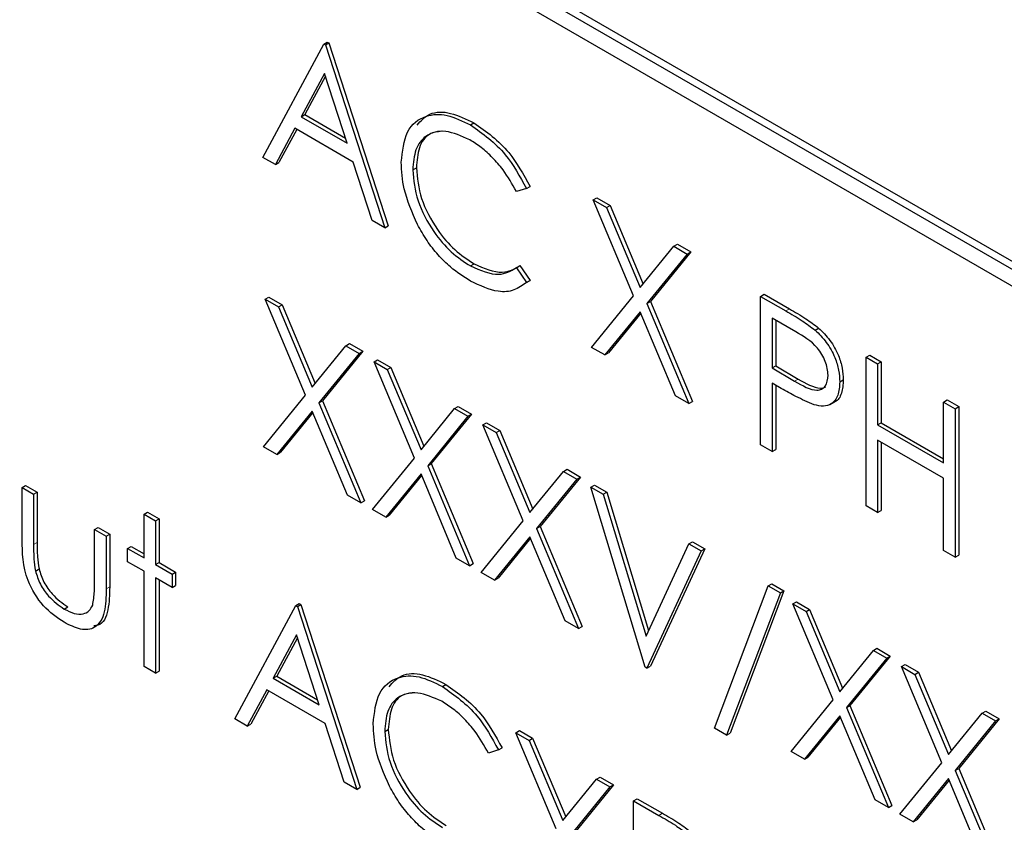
# Paper-space layout 'Blatt4' of a CAD drawing. Header units: millimetres. Extents: x 5 to 418, y 2 to 292.
# Tile 38 of 111: x 117.05 to 118.68, y 190.12 to 191.44. Entities that reach past the tile are written whole.
import ezdxf

# ---------------------------------------------------------------- set-up
doc = ezdxf.new("R2010")
doc.units = ezdxf.units.MM

psp = doc.layouts.new('Blatt4')

# ---------------------------------------------------------------- linework, layer by layer
at = {"color": 7, "linetype": 'Continuous', "lineweight": 25}
for p, q in [((118.9154, 190.9143), (116.3227, 192.411)), ((118.9037, 190.9075), (116.3109, 192.4042)), ((116.3109, 192.377), (118.9037, 190.8803)), ((117.4546, 191.2153), (117.5552, 191.4021)), ((117.5552, 191.4021), (117.5611, 191.4055)), ((117.5552, 191.4021), (117.5579, 191.4006)), ((117.5579, 191.4006), (117.5638, 191.404)), ((117.5579, 191.4006), (117.6559, 191.0991)), ((117.5611, 191.4055), (117.5638, 191.404)), ((117.5638, 191.404), (117.6617, 191.1025)), ((117.5564, 191.3537), (117.518, 191.2823)), ((117.5579, 191.349), (117.5239, 191.2857)), ((117.5938, 191.2385), (117.5564, 191.3537)), ((117.518, 191.2823), (117.5239, 191.2857)), ((117.5239, 191.2857), (117.5911, 191.2469)), ((117.518, 191.2823), (117.5938, 191.2385)), ((117.7972, 191.2687), (117.8031, 191.2721)), ((117.5076, 191.2632), (117.4754, 191.2033)), ((117.5107, 191.2614), (117.4813, 191.2067)), ((117.6038, 191.2076), (117.5076, 191.2632)), ((117.4754, 191.2033), (117.4546, 191.2153)), ((117.4754, 191.2033), (117.4813, 191.2067)), ((117.6352, 191.111), (117.6038, 191.2076)), ((117.7021, 191.1946), (117.708, 191.198)), ((117.8897, 191.1641), (117.8731, 191.159)), ((117.8897, 191.1641), (117.8956, 191.1675)), ((117.9999, 191.1454), (118.0058, 191.1488)), ((117.9999, 191.1454), (118.0219, 191.1327)), ((118.0664, 190.987), (117.9999, 191.1454)), ((118.0058, 191.1488), (118.0278, 191.1361)), ((118.0219, 191.1327), (118.0278, 191.1361)), ((118.0219, 191.1327), (118.0774, 191.0005)), ((118.0278, 191.1361), (118.0822, 191.0064)), ((117.6559, 191.0991), (117.6352, 191.111)), ((117.6559, 191.0991), (117.6617, 191.1025)), ((118.0774, 191.0005), (118.1329, 191.0686)), ((118.1608, 191.0593), (118.0943, 190.9777)), ((118.1329, 191.0686), (118.1388, 191.072)), ((118.1329, 191.0686), (118.1549, 191.0559)), ((118.1388, 191.072), (118.1608, 191.0593)), ((118.1549, 191.0559), (118.1608, 191.0593)), ((118.1549, 191.0559), (118.0884, 190.9743)), ((117.7973, 191.0362), (117.8032, 191.0397)), ((117.8731, 191.0333), (117.879, 191.0367)), ((117.8731, 191.0333), (117.8897, 191.0091)), ((117.879, 191.0367), (117.8956, 191.0125)), ((117.8956, 191.0125), (117.8896, 191.0089)), ((117.8897, 191.0091), (117.8956, 191.0125)), ((117.4587, 190.9815), (117.4646, 190.9849)), ((117.4587, 190.9815), (117.4806, 190.9689)), ((117.5252, 190.8231), (117.4587, 190.9815)), ((117.4646, 190.9849), (117.4865, 190.9723)), ((117.9972, 190.902), (118.0664, 190.987)), ((118.0884, 190.9743), (118.0943, 190.9777)), ((118.0943, 190.9777), (118.1635, 190.8128)), ((118.2759, 190.9861), (118.2818, 190.9895)), ((118.2759, 190.9861), (118.3175, 190.9621)), ((118.2759, 190.7411), (118.2759, 190.9861)), ((118.2818, 190.9895), (118.3234, 190.9655)), ((117.4806, 190.9689), (117.4865, 190.9723)), ((117.4806, 190.9689), (117.5362, 190.8366)), ((117.4865, 190.9723), (117.541, 190.8425)), ((118.0774, 190.9608), (118.0191, 190.8894)), ((118.1357, 190.8221), (118.0774, 190.9608)), ((118.0884, 190.9743), (118.1576, 190.8094)), ((118.0785, 190.9583), (118.025, 190.8928)), ((118.3338, 190.9276), (118.295, 190.95)), ((118.295, 190.95), (118.295, 190.8683)), ((118.3009, 190.9466), (118.3009, 190.8717)), ((118.3659, 190.9305), (118.3717, 190.9339)), ((117.5362, 190.8366), (117.5917, 190.9047)), ((117.6196, 190.8955), (117.5531, 190.8138)), ((117.5917, 190.9047), (117.5976, 190.9081)), ((117.5917, 190.9047), (117.6137, 190.8921)), ((117.5976, 190.9081), (117.6196, 190.8955)), ((117.6137, 190.8921), (117.6196, 190.8955)), ((118.0191, 190.8894), (117.9972, 190.902)), ((117.6137, 190.8921), (117.5472, 190.8104)), ((117.6382, 190.8779), (117.6441, 190.8813)), ((117.6382, 190.8779), (117.6601, 190.8652)), ((117.7047, 190.7195), (117.6382, 190.8779)), ((117.6441, 190.8813), (117.666, 190.8686)), ((118.0191, 190.8894), (118.025, 190.8928)), ((118.45, 190.8856), (118.4559, 190.889)), ((118.45, 190.8856), (118.469, 190.8746)), ((118.45, 190.6406), (118.45, 190.8856)), ((118.4559, 190.889), (118.4749, 190.878)), ((118.469, 190.8746), (118.4749, 190.878)), ((118.4749, 190.878), (118.4749, 190.7775)), ((117.6601, 190.8652), (117.666, 190.8686)), ((117.6601, 190.8652), (117.7157, 190.733)), ((117.666, 190.8686), (117.7205, 190.7389)), ((118.295, 190.8683), (118.3009, 190.8717)), ((118.295, 190.8683), (118.3321, 190.8463)), ((118.3009, 190.8717), (118.338, 190.8497)), ((118.469, 190.8746), (118.469, 190.7741)), ((118.4065, 190.845), (118.4124, 190.8484)), ((118.3101, 190.8344), (118.295, 190.8432)), ((118.295, 190.8432), (118.295, 190.7301)), ((118.3009, 190.8398), (118.3009, 190.7335)), ((117.456, 190.7382), (117.5252, 190.8231)), ((117.5472, 190.8104), (117.5531, 190.8138)), ((117.5531, 190.8138), (117.6223, 190.6489)), ((118.1576, 190.8094), (118.1357, 190.8221)), ((118.1576, 190.8094), (118.1635, 190.8128)), ((118.5778, 190.8118), (118.5837, 190.8152)), ((118.5837, 190.8152), (118.6027, 190.8042)), ((117.5362, 190.7969), (117.4779, 190.7255)), ((117.5944, 190.6582), (117.5362, 190.7969)), ((117.5472, 190.8104), (117.6164, 190.6455)), ((117.7157, 190.733), (117.7712, 190.8011)), ((117.7712, 190.8011), (117.7771, 190.8045)), ((117.7712, 190.8011), (117.7932, 190.7884)), ((117.7771, 190.8045), (117.7991, 190.7918)), ((118.3909, 190.8079), (118.3983, 190.8122)), ((118.5778, 190.7113), (118.5778, 190.8118)), ((118.5778, 190.8118), (118.5969, 190.8008)), ((118.5969, 190.8008), (118.6027, 190.8042)), ((118.5969, 190.8008), (118.5969, 190.5558)), ((118.6027, 190.8042), (118.6027, 190.5592)), ((117.5373, 190.7944), (117.4838, 190.7289)), ((117.7932, 190.7884), (117.7267, 190.7068)), ((117.7991, 190.7918), (117.7326, 190.7102)), ((117.7932, 190.7884), (117.7991, 190.7918)), ((117.8177, 190.7743), (117.8236, 190.7777)), ((117.8177, 190.7743), (117.8396, 190.7616)), ((117.8842, 190.6159), (117.8177, 190.7743)), ((117.8236, 190.7777), (117.8455, 190.765)), ((117.8396, 190.7616), (117.8455, 190.765)), ((117.8455, 190.765), (117.9, 190.6353)), ((118.469, 190.7741), (118.4749, 190.7775)), ((118.469, 190.7741), (118.5778, 190.7113)), ((118.4749, 190.7775), (118.5778, 190.7181)), ((117.8396, 190.7616), (117.8952, 190.6294)), ((118.5778, 190.6862), (118.469, 190.749)), ((118.469, 190.749), (118.469, 190.6296)), ((117.4779, 190.7255), (117.456, 190.7382)), ((118.295, 190.7301), (118.2759, 190.7411)), ((118.295, 190.7301), (118.3009, 190.7335)), ((118.4749, 190.7456), (118.4749, 190.633)), ((117.4779, 190.7255), (117.4838, 190.7289)), ((117.6355, 190.6345), (117.7047, 190.7195)), ((117.7267, 190.7068), (117.7326, 190.7102)), ((117.7267, 190.7068), (117.7959, 190.5419)), ((117.7326, 190.7102), (117.8018, 190.5453)), ((117.9507, 190.6975), (117.9566, 190.7009)), ((117.9566, 190.7009), (117.9786, 190.6882)), ((117.7157, 190.6933), (117.6574, 190.6218)), ((117.7167, 190.6908), (117.6633, 190.6252)), ((117.7739, 190.5546), (117.7157, 190.6933)), ((117.8952, 190.6294), (117.9507, 190.6975)), ((117.9727, 190.6848), (117.9062, 190.6032)), ((117.9786, 190.6882), (117.9121, 190.6066)), ((117.9507, 190.6975), (117.9727, 190.6848)), ((117.9727, 190.6848), (117.9786, 190.6882)), ((118.5778, 190.5668), (118.5778, 190.6862)), ((117.0575, 190.6709), (117.0634, 190.6743)), ((117.0575, 190.6709), (117.0766, 190.6599)), ((117.0575, 190.5853), (117.0575, 190.6709)), ((117.0634, 190.6743), (117.0825, 190.6633)), ((117.9958, 190.6715), (118.0017, 190.6749)), ((117.9958, 190.6715), (118.0162, 190.6597)), ((118.0856, 190.3747), (117.9958, 190.6715)), ((118.0017, 190.6749), (118.0221, 190.6631)), ((117.0766, 190.6599), (117.0825, 190.6633)), ((117.0766, 190.6599), (117.0766, 190.5768)), ((117.0825, 190.6633), (117.0825, 190.5802)), ((117.6164, 190.6455), (117.5944, 190.6582)), ((118.0162, 190.6597), (118.0221, 190.6631)), ((118.0162, 190.6597), (118.0869, 190.4258)), ((118.0221, 190.6631), (118.0911, 190.4349)), ((117.6164, 190.6455), (117.6223, 190.6489)), ((117.6574, 190.6218), (117.6355, 190.6345)), ((118.469, 190.6296), (118.45, 190.6406)), ((117.2588, 190.6269), (117.2647, 190.6303)), ((117.2588, 190.6269), (117.2778, 190.6159)), ((117.2588, 190.5547), (117.2588, 190.6269)), ((117.2647, 190.6303), (117.2837, 190.6193)), ((117.2778, 190.6159), (117.2837, 190.6193)), ((117.2837, 190.6193), (117.2837, 190.5471)), ((117.6574, 190.6218), (117.6633, 190.6252)), ((118.469, 190.6296), (118.4749, 190.633)), ((117.1772, 190.6018), (117.1831, 190.6052)), ((117.1772, 190.6018), (117.1962, 190.5908)), ((117.1772, 190.5187), (117.1772, 190.6018)), ((117.1831, 190.6052), (117.2021, 190.5942)), ((117.2778, 190.6159), (117.2778, 190.5437)), ((117.815, 190.5309), (117.8842, 190.6159)), ((117.9062, 190.6032), (117.9121, 190.6066)), ((117.9062, 190.6032), (117.9754, 190.4383)), ((117.9121, 190.6066), (117.9813, 190.4417)), ((117.1962, 190.5908), (117.2021, 190.5942)), ((117.1962, 190.5908), (117.1962, 190.5036)), ((117.2021, 190.5942), (117.2021, 190.507)), ((117.8952, 190.5897), (117.8369, 190.5182)), ((117.8962, 190.5872), (117.8428, 190.5216)), ((117.9534, 190.451), (117.8952, 190.5897)), ((117.2316, 190.5704), (117.2375, 190.5738)), ((117.2316, 190.5484), (117.2316, 190.5704)), ((117.2316, 190.5704), (117.2588, 190.5547)), ((117.2375, 190.5738), (117.2588, 190.5615)), ((118.0869, 190.4258), (118.1576, 190.578)), ((118.1839, 190.5697), (118.0942, 190.3765)), ((118.1576, 190.578), (118.1635, 190.5815)), ((118.1576, 190.578), (118.178, 190.5663)), ((118.1635, 190.5815), (118.1839, 190.5697)), ((118.178, 190.5663), (118.1839, 190.5697)), ((117.7959, 190.5419), (117.7739, 190.5546)), ((118.178, 190.5663), (118.0883, 190.3731)), ((118.5969, 190.5558), (118.5778, 190.5668)), ((118.5969, 190.5558), (118.6027, 190.5592)), ((117.0796, 190.5332), (117.0855, 190.5366)), ((117.2588, 190.5327), (117.2316, 190.5484)), ((117.2778, 190.5437), (117.2837, 190.5471)), ((117.2778, 190.5437), (117.305, 190.528)), ((117.2837, 190.5471), (117.3109, 190.5314)), ((117.7959, 190.5419), (117.8018, 190.5453)), ((117.2588, 190.3757), (117.2588, 190.5327)), ((117.305, 190.506), (117.2778, 190.5217)), ((117.2778, 190.5217), (117.2778, 190.3647)), ((117.305, 190.528), (117.3109, 190.5314)), ((117.305, 190.528), (117.305, 190.506)), ((117.3109, 190.5314), (117.3109, 190.5094)), ((117.8369, 190.5182), (117.815, 190.5309)), ((117.8369, 190.5182), (117.8428, 190.5216)), ((117.2837, 190.5183), (117.2837, 190.3681)), ((117.305, 190.506), (117.3109, 190.5094)), ((118.1998, 190.2742), (118.2885, 190.5088)), ((118.2885, 190.5088), (118.2944, 190.5122)), ((118.2885, 190.5088), (118.3086, 190.4972)), ((118.2944, 190.5122), (118.3145, 190.5006)), ((118.3086, 190.4972), (118.2198, 190.2626)), ((118.3145, 190.5006), (118.2257, 190.266)), ((118.3086, 190.4972), (118.3145, 190.5006)), ((117.1272, 190.4705), (117.1331, 190.4739)), ((117.4084, 190.2893), (117.509, 190.4762)), ((117.509, 190.4762), (117.5149, 190.4796)), ((117.509, 190.4762), (117.5117, 190.4746)), ((117.5117, 190.4746), (117.5176, 190.478)), ((117.5117, 190.4746), (117.6096, 190.1731)), ((117.5149, 190.4796), (117.5176, 190.478)), ((117.5176, 190.478), (117.6155, 190.1765)), ((118.329, 190.4791), (118.3349, 190.4825)), ((118.329, 190.4791), (118.3509, 190.4665)), ((118.3955, 190.3207), (118.329, 190.4791)), ((118.3349, 190.4825), (118.3568, 190.4699)), ((118.3509, 190.4665), (118.3568, 190.4699)), ((118.3509, 190.4665), (118.4065, 190.3342)), ((118.3568, 190.4699), (118.4113, 190.3401)), ((117.9754, 190.4383), (117.9534, 190.451)), ((117.9754, 190.4383), (117.9813, 190.4417)), ((117.5101, 190.4278), (117.4717, 190.3564)), ((117.5117, 190.4231), (117.4776, 190.3598)), ((117.5475, 190.3126), (117.5101, 190.4278)), ((118.4065, 190.3342), (118.462, 190.4023)), ((118.4899, 190.393), (118.4234, 190.3114)), ((118.462, 190.4023), (118.4679, 190.4057)), ((118.462, 190.4023), (118.484, 190.3896)), ((118.4679, 190.4057), (118.4899, 190.393)), ((118.484, 190.3896), (118.4899, 190.393)), ((117.2778, 190.3647), (117.2588, 190.3757)), ((118.0883, 190.3731), (118.0856, 190.3747)), ((118.0883, 190.3731), (118.0942, 190.3765)), ((118.484, 190.3896), (118.4175, 190.308)), ((118.5085, 190.3755), (118.5144, 190.3789)), ((118.5085, 190.3755), (118.5304, 190.3628)), ((118.575, 190.2171), (118.5085, 190.3755)), ((118.5144, 190.3789), (118.5363, 190.3662)), ((117.2778, 190.3647), (117.2837, 190.3681)), ((117.4717, 190.3564), (117.4776, 190.3598)), ((117.4776, 190.3598), (117.5448, 190.321)), ((118.5304, 190.3628), (118.5363, 190.3662)), ((118.5304, 190.3628), (118.586, 190.2306)), ((118.5363, 190.3662), (118.5908, 190.2365)), ((117.4717, 190.3564), (117.5475, 190.3126)), ((117.751, 190.3428), (117.7568, 190.3462)), ((117.4614, 190.3372), (117.4291, 190.2773)), ((117.4645, 190.3354), (117.435, 190.2807)), ((117.5576, 190.2817), (117.4614, 190.3372)), ((118.3262, 190.2357), (118.3955, 190.3207)), ((118.4175, 190.308), (118.4234, 190.3114)), ((118.4234, 190.3114), (118.4926, 190.1465)), ((118.4065, 190.2945), (118.3482, 190.2231)), ((118.4647, 190.1558), (118.4065, 190.2945)), ((118.4175, 190.308), (118.4867, 190.1431)), ((118.586, 190.2306), (118.6415, 190.2987)), ((118.6415, 190.2987), (118.6474, 190.3021)), ((118.6415, 190.2987), (118.6635, 190.286)), ((118.6474, 190.3021), (118.6694, 190.2894)), ((117.4291, 190.2773), (117.4084, 190.2893)), ((117.4291, 190.2773), (117.435, 190.2807)), ((117.5889, 190.1851), (117.5576, 190.2817)), ((118.4075, 190.292), (118.3541, 190.2265)), ((118.6635, 190.286), (118.597, 190.2044)), ((118.6694, 190.2894), (118.6029, 190.2078)), ((118.6635, 190.286), (118.6694, 190.2894)), ((117.6559, 190.2687), (117.6617, 190.2721)), ((117.8721, 190.2666), (117.878, 190.27)), ((117.8721, 190.2666), (117.894, 190.2539)), ((117.9386, 190.1081), (117.8721, 190.2666)), ((117.878, 190.27), (117.8999, 190.2573)), ((118.2198, 190.2626), (118.1998, 190.2742)), ((118.2198, 190.2626), (118.2257, 190.266)), ((117.894, 190.2539), (117.8999, 190.2573)), ((117.894, 190.2539), (117.9496, 190.1216)), ((117.8999, 190.2573), (117.9544, 190.1276)), ((117.8435, 190.2381), (117.8269, 190.233)), ((117.8435, 190.2381), (117.8494, 190.2415)), ((118.3482, 190.2231), (118.3262, 190.2357)), ((118.3482, 190.2231), (118.3541, 190.2265)), ((118.5057, 190.1321), (118.575, 190.2171)), ((118.597, 190.2044), (118.6029, 190.2078)), ((118.597, 190.2044), (118.6662, 190.0395)), ((118.6029, 190.2078), (118.6721, 190.0429)), ((117.6096, 190.1731), (117.5889, 190.1851)), ((117.9496, 190.1216), (118.0051, 190.1898)), ((118.033, 190.1805), (117.9665, 190.0989)), ((118.0051, 190.1898), (118.011, 190.1932)), ((118.0051, 190.1898), (118.0271, 190.1771)), ((118.011, 190.1932), (118.033, 190.1805)), ((118.0271, 190.1771), (118.033, 190.1805)), ((118.586, 190.1909), (118.5277, 190.1194)), ((118.587, 190.1884), (118.5336, 190.1228)), ((118.6442, 190.0522), (118.586, 190.1909)), ((117.6096, 190.1731), (117.6155, 190.1765)), ((118.0271, 190.1771), (117.9606, 190.0955)), ((118.0665, 190.1543), (118.0724, 190.1577)), ((118.0665, 190.1543), (118.1081, 190.1303)), ((118.0665, 189.9094), (118.0665, 190.1543)), ((118.0724, 190.1577), (118.114, 190.1337)), ((118.4867, 190.1431), (118.4647, 190.1558)), ((118.4867, 190.1431), (118.4926, 190.1465)), ((118.5277, 190.1194), (118.5057, 190.1321)), ((118.5277, 190.1194), (118.5336, 190.1228))]:
    psp.add_line(p, q, dxfattribs=at)
at = {"color": 7, "linetype": 'Continuous', "lineweight": 18}
for p, q in [((118.3175, 190.9621), (118.3234, 190.9655)), ((118.3321, 190.8463), (118.338, 190.8497)), ((117.0766, 190.5768), (117.0825, 190.5802)), ((117.1962, 190.5036), (117.2021, 190.507)), ((118.1081, 190.1303), (118.114, 190.1337))]:
    psp.add_line(p, q, dxfattribs=at)
at = {"color": 7, "linetype": 'Continuous', "lineweight": 25}
for points, knots in [([(117.6831, 191.2073), (117.685, 191.2254), (117.6889, 191.2615), (117.7202, 191.2855), (117.758, 191.288), (117.7841, 191.2751), (117.7972, 191.2687)], [0, 0, 0, 0, 0.2795119, 0.5590796, 0.7793739, 1, 1, 1, 1]), ([(117.7091, 191.2684), (117.7156, 191.2755), (117.7295, 191.2908), (117.7642, 191.291), (117.7901, 191.2784), (117.8031, 191.2721)], [0, 0, 0, 0, 0.303709, 0.651592, 1, 1, 1, 1]), ([(117.7972, 191.2687), (117.8176, 191.2544), (117.854, 191.2287), (117.8788, 191.1838), (117.8897, 191.1641)], [0, 0, 0, 0, 0.5595165, 1, 1, 1, 1]), ([(117.8031, 191.2721), (117.8235, 191.2578), (117.8599, 191.2321), (117.8847, 191.1872), (117.8956, 191.1675)], [0, 0, 0, 0, 0.5595165, 1, 1, 1, 1]), ([(117.796, 191.2443), (117.7825, 191.2503), (117.7554, 191.2624), (117.7238, 191.254), (117.705, 191.2299), (117.7031, 191.2064), (117.7021, 191.1946)], [0, 0, 0, 0, 0.2798558, 0.5595188, 0.7796855, 1, 1, 1, 1]), ([(117.7502, 191.2583), (117.7428, 191.2574), (117.7264, 191.2555), (117.711, 191.2329), (117.709, 191.2096), (117.708, 191.198)], [0, 0, 0, 0, 0.2852392, 0.6424997, 1, 1, 1, 1]), ([(117.8731, 191.159), (117.8662, 191.1713), (117.8547, 191.1916), (117.834, 191.2152), (117.8153, 191.2321), (117.8024, 191.2402), (117.796, 191.2443)], [0, 0, 0, 0, 0.339327, 0.559466, 0.779727, 1, 1, 1, 1]), ([(117.7099, 191.1044), (117.7012, 191.1243), (117.6855, 191.1599), (117.6838, 191.1928), (117.6831, 191.2073)], [0, 0, 0, 0, 0.559029, 1, 1, 1, 1]), ([(117.7021, 191.1946), (117.7037, 191.1778), (117.7069, 191.1443), (117.7335, 191.0948), (117.765, 191.0575), (117.7866, 191.0433), (117.7973, 191.0362)], [0, 0, 0, 0, 0.279434, 0.558921, 0.779283, 1, 1, 1, 1]), ([(117.708, 191.198), (117.7096, 191.1812), (117.7128, 191.1477), (117.7394, 191.0982), (117.7709, 191.0609), (117.7924, 191.0467), (117.8032, 191.0397)], [0, 0, 0, 0, 0.279434, 0.558921, 0.779283, 1, 1, 1, 1]), ([(117.7974, 191.0111), (117.7863, 191.0182), (117.7679, 191.03), (117.7437, 191.054), (117.725, 191.0777), (117.715, 191.0955), (117.7099, 191.1044)], [0, 0, 0, 0, 0.339838, 0.559927, 0.779959, 1, 1, 1, 1]), ([(117.7973, 191.0362), (117.8137, 191.0291), (117.8431, 191.0163), (117.8639, 191.0281), (117.8731, 191.0333)], [0, 0, 0, 0, 0.558772, 1, 1, 1, 1]), ([(117.8032, 191.0397), (117.8196, 191.0325), (117.849, 191.0197), (117.8698, 191.0315), (117.879, 191.0367)], [0, 0, 0, 0, 0.558772, 1, 1, 1, 1]), ([(117.8897, 191.0091), (117.8832, 191.0043), (117.8701, 190.9945), (117.8387, 190.9919), (117.8131, 191.0038), (117.7974, 191.0111)], [0, 0, 0, 0, 0.2804103, 0.5607951, 1, 1, 1, 1]), ([(118.3175, 190.9621), (118.3266, 190.9569), (118.3428, 190.9476), (118.3588, 190.9357), (118.3659, 190.9305)], [0, 0, 0, 0, 0.5603137, 1, 1, 1, 1]), ([(118.3234, 190.9655), (118.3325, 190.9603), (118.3487, 190.951), (118.3647, 190.9391), (118.3717, 190.9339)], [0, 0, 0, 0, 0.5603137, 1, 1, 1, 1]), ([(118.3874, 190.8559), (118.3865, 190.8635), (118.385, 190.8749), (118.3772, 190.8904), (118.3622, 190.9115), (118.3464, 190.9204), (118.3338, 190.9276)], [0, 0, 0, 0, 0.248969, 0.374729, 0.500383, 1, 1, 1, 1]), ([(118.3659, 190.9305), (118.3723, 190.9241), (118.3852, 190.9113), (118.3985, 190.887), (118.4055, 190.8641), (118.4062, 190.8514), (118.4065, 190.845)], [0, 0, 0, 0, 0.279705, 0.559381, 0.779509, 1, 1, 1, 1]), ([(118.3717, 190.9339), (118.3782, 190.9275), (118.3911, 190.9147), (118.4044, 190.8904), (118.4114, 190.8675), (118.4121, 190.8548), (118.4124, 190.8484)], [0, 0, 0, 0, 0.279705, 0.559381, 0.779509, 1, 1, 1, 1]), ([(118.3321, 190.8463), (118.345, 190.8388), (118.3612, 190.8294), (118.3769, 190.8326), (118.385, 190.8392), (118.3865, 190.8492), (118.3874, 190.8559)], [0, 0, 0, 0, 0.499721, 0.62535, 0.751083, 1, 1, 1, 1]), ([(118.338, 190.8497), (118.3507, 190.8426), (118.3665, 190.8337), (118.3807, 190.835), (118.3829, 190.8369), (118.3831, 190.8371)], [0, 0, 0, 0, 0.782951, 0.979784, 1, 1, 1, 1]), ([(118.4065, 190.845), (118.406, 190.8372), (118.405, 190.8217), (118.3943, 190.8081), (118.3799, 190.8038), (118.3694, 190.8061), (118.3642, 190.8073)], [0, 0, 0, 0, 0.280099, 0.559324, 0.779458, 1, 1, 1, 1]), ([(118.4124, 190.8484), (118.4118, 190.8408), (118.4106, 190.8256), (118.4037, 190.8137), (118.3978, 190.8121), (118.3975, 190.812)], [0, 0, 0, 0, 0.486653, 0.971789, 1, 1, 1, 1]), ([(118.3642, 190.8073), (118.3541, 190.8116), (118.3362, 190.8194), (118.3181, 190.8298), (118.3101, 190.8344)], [0, 0, 0, 0, 0.559694, 1, 1, 1, 1]), ([(117.127, 190.4486), (117.1152, 190.4565), (117.0917, 190.4722), (117.0587, 190.527), (117.058, 190.5632), (117.0575, 190.5853)], [0, 0, 0, 0, 0.28097, 0.559785, 1, 1, 1, 1]), ([(117.0766, 190.5768), (117.0766, 190.569), (117.0765, 190.5549), (117.0786, 190.5399), (117.0796, 190.5332)], [0, 0, 0, 0, 0.560377, 1, 1, 1, 1]), ([(117.0825, 190.5802), (117.0824, 190.5724), (117.0824, 190.5583), (117.0845, 190.5433), (117.0855, 190.5366)], [0, 0, 0, 0, 0.560377, 1, 1, 1, 1]), ([(117.0855, 190.5366), (117.0878, 190.5293), (117.0925, 190.5146), (117.1096, 190.4904), (117.1242, 190.4801), (117.1331, 190.4739)], [0, 0, 0, 0, 0.280117, 0.560544, 1, 1, 1, 1]), ([(117.0796, 190.5332), (117.0819, 190.5259), (117.0866, 190.5112), (117.1037, 190.487), (117.1183, 190.4767), (117.1272, 190.4705)], [0, 0, 0, 0, 0.280117, 0.560544, 1, 1, 1, 1]), ([(117.1741, 190.4769), (117.1752, 190.4844), (117.1773, 190.4976), (117.1772, 190.5123), (117.1772, 190.5187)], [0, 0, 0, 0, 0.559371, 1, 1, 1, 1]), ([(117.2021, 190.507), (117.2018, 190.4941), (117.2012, 190.4683), (117.1907, 190.4436), (117.1781, 190.443), (117.1757, 190.4429)], [0, 0, 0, 0, 0.448451, 0.891556, 1, 1, 1, 1]), ([(117.1962, 190.5036), (117.1961, 190.4904), (117.1957, 190.464), (117.1808, 190.4377), (117.1543, 190.4348), (117.1361, 190.444), (117.127, 190.4486)], [0, 0, 0, 0, 0.281501, 0.559646, 0.779298, 1, 1, 1, 1]), ([(117.1272, 190.4705), (117.1327, 190.4677), (117.1437, 190.462), (117.1578, 190.4616), (117.1686, 190.4665), (117.1722, 190.4734), (117.1741, 190.4769)], [0, 0, 0, 0, 0.28027, 0.560007, 0.780074, 1, 1, 1, 1]), ([(117.6368, 190.2813), (117.6388, 190.2994), (117.6426, 190.3356), (117.674, 190.3595), (117.7118, 190.362), (117.7379, 190.3492), (117.751, 190.3428)], [0, 0, 0, 0, 0.2795119, 0.5590796, 0.7793739, 1, 1, 1, 1]), ([(117.6629, 190.3424), (117.6693, 190.3495), (117.6832, 190.3648), (117.718, 190.365), (117.7439, 190.3525), (117.7568, 190.3462)], [0, 0, 0, 0, 0.303709, 0.651592, 1, 1, 1, 1]), ([(117.751, 190.3428), (117.7713, 190.3284), (117.8077, 190.3028), (117.8326, 190.2579), (117.8435, 190.2381)], [0, 0, 0, 0, 0.5595165, 1, 1, 1, 1]), ([(117.7568, 190.3462), (117.7772, 190.3318), (117.8136, 190.3062), (117.8385, 190.2613), (117.8494, 190.2415)], [0, 0, 0, 0, 0.5595165, 1, 1, 1, 1]), ([(117.7498, 190.3183), (117.7362, 190.3244), (117.7091, 190.3364), (117.6775, 190.3281), (117.6587, 190.304), (117.6568, 190.2804), (117.6559, 190.2687)], [0, 0, 0, 0, 0.279856, 0.559519, 0.779686, 1, 1, 1, 1]), ([(117.7039, 190.3323), (117.6966, 190.3315), (117.6801, 190.3295), (117.6648, 190.307), (117.6628, 190.2837), (117.6617, 190.2721)], [0, 0, 0, 0, 0.2852392, 0.6424997, 1, 1, 1, 1]), ([(117.8269, 190.233), (117.8199, 190.2454), (117.8085, 190.2657), (117.7878, 190.2893), (117.7691, 190.3062), (117.7562, 190.3143), (117.7498, 190.3183)], [0, 0, 0, 0, 0.339327, 0.559466, 0.779727, 1, 1, 1, 1]), ([(117.6637, 190.1785), (117.6549, 190.1984), (117.6392, 190.234), (117.6376, 190.2668), (117.6368, 190.2813)], [0, 0, 0, 0, 0.559029, 1, 1, 1, 1]), ([(117.6559, 190.2687), (117.6575, 190.2519), (117.6607, 190.2183), (117.6873, 190.1688), (117.7188, 190.1316), (117.7403, 190.1174), (117.7511, 190.1103)], [0, 0, 0, 0, 0.279434, 0.558921, 0.779283, 1, 1, 1, 1]), ([(117.6617, 190.2721), (117.6634, 190.2553), (117.6666, 190.2217), (117.6932, 190.1722), (117.7247, 190.135), (117.7462, 190.1208), (117.757, 190.1137)], [0, 0, 0, 0, 0.279434, 0.558921, 0.779283, 1, 1, 1, 1]), ([(117.7512, 190.0851), (117.7401, 190.0923), (117.7217, 190.1041), (117.6975, 190.1281), (117.6787, 190.1518), (117.6687, 190.1696), (117.6637, 190.1785)], [0, 0, 0, 0, 0.339838, 0.559927, 0.779959, 1, 1, 1, 1]), ([(118.1081, 190.1303), (118.1172, 190.1251), (118.1334, 190.1158), (118.1494, 190.104), (118.1564, 190.0987)], [0, 0, 0, 0, 0.560314, 1, 1, 1, 1]), ([(118.114, 190.1337), (118.1231, 190.1285), (118.1393, 190.1192), (118.1553, 190.1074), (118.1623, 190.1021)], [0, 0, 0, 0, 0.560314, 1, 1, 1, 1])]:
    psp.add_open_spline(points, degree=3, knots=knots, dxfattribs=at)

doc.saveas('drawing.dxf')
